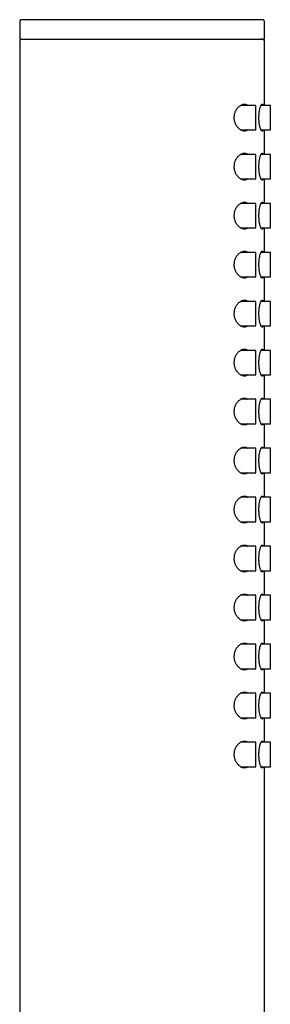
# Model space of a CAD drawing. Header units: millimetres. Extents: x 8 to 276, y 12 to 454.
# Tile 40 of 40: x 250 to 276, y 353 to 454. Entities that reach past the tile are written whole.
import ezdxf

# ---------------------------------------------------------------- set-up
doc = ezdxf.new("R2010")
doc.units = ezdxf.units.MM

msp = doc.modelspace()

# ---------------------------------------------------------------- linework, layer by layer
at = {"color": 7, "linetype": 'Continuous', "lineweight": 30}
for p, q in [((250.46, 453.8), (250.46, 452)), ((250.66, 454), (250.62, 454)), ((275.46, 452), (275.46, 453.8)), ((250.46, 452), (262.96, 452)), ((250.46, 451.8), (250.46, 270.2)), ((250.64, 452), (250.63, 452)), ((262.96, 452), (275.46, 452)), ((275.46, 451.8), (275.45, 451.8)), ((275.46, 445.25), (275.46, 451.8)), ((274.56, 445.25), (273.01, 445.25)), ((274.56, 442.75), (274.56, 445.25)), ((276.06, 445.25), (275.11, 445.25)), ((276.06, 442.75), (276.06, 445.25)), ((273.01, 442.75), (274.56, 442.75)), ((275.11, 442.75), (276.06, 442.75)), ((275.46, 440.25), (275.46, 442.75)), ((274.56, 440.25), (273.01, 440.25)), ((274.56, 437.75), (274.56, 440.25)), ((276.06, 440.25), (275.11, 440.25)), ((276.06, 437.75), (276.06, 440.25)), ((273.01, 437.75), (274.56, 437.75)), ((275.11, 437.75), (276.06, 437.75)), ((275.46, 435.25), (275.46, 437.75)), ((274.56, 435.25), (273.01, 435.25)), ((274.56, 432.75), (274.56, 435.25)), ((276.06, 435.25), (275.11, 435.25)), ((276.06, 432.75), (276.06, 435.25)), ((273.01, 432.75), (274.56, 432.75)), ((275.11, 432.75), (276.06, 432.75)), ((275.46, 430.25), (275.46, 432.75)), ((274.56, 430.25), (273.01, 430.25)), ((274.56, 427.75), (274.56, 430.25)), ((276.06, 430.25), (275.11, 430.25)), ((276.06, 427.75), (276.06, 430.25)), ((273.01, 427.75), (274.56, 427.75)), ((275.11, 427.75), (276.06, 427.75)), ((275.46, 425.25), (275.46, 427.75)), ((274.56, 425.25), (273.01, 425.25)), ((274.56, 422.75), (274.56, 425.25)), ((276.06, 425.25), (275.11, 425.25)), ((276.06, 422.75), (276.06, 425.25)), ((273.01, 422.75), (274.56, 422.75)), ((275.11, 422.75), (276.06, 422.75)), ((275.46, 420.25), (275.46, 422.75)), ((274.56, 420.25), (273.01, 420.25)), ((274.56, 417.75), (274.56, 420.25)), ((276.06, 420.25), (275.11, 420.25)), ((276.06, 417.75), (276.06, 420.25)), ((273.01, 417.75), (274.56, 417.75)), ((275.11, 417.75), (276.06, 417.75)), ((275.46, 415.25), (275.46, 417.75)), ((274.56, 415.25), (273.01, 415.25)), ((274.56, 412.75), (274.56, 415.25)), ((276.06, 415.25), (275.11, 415.25)), ((276.06, 412.75), (276.06, 415.25)), ((273.01, 412.75), (274.56, 412.75)), ((275.11, 412.75), (276.06, 412.75)), ((275.46, 410.25), (275.46, 412.75)), ((274.56, 410.25), (273.01, 410.25)), ((274.56, 407.75), (274.56, 410.25)), ((276.06, 410.25), (275.11, 410.25)), ((276.06, 407.75), (276.06, 410.25)), ((273.01, 407.75), (274.56, 407.75)), ((275.11, 407.75), (276.06, 407.75)), ((275.46, 405.25), (275.46, 407.75)), ((274.56, 405.25), (273.01, 405.25)), ((274.56, 402.75), (274.56, 405.25)), ((276.06, 405.25), (275.11, 405.25)), ((276.06, 402.75), (276.06, 405.25)), ((273.01, 402.75), (274.56, 402.75)), ((275.11, 402.75), (276.06, 402.75)), ((275.46, 400.25), (275.46, 402.75)), ((274.56, 400.25), (273.01, 400.25)), ((274.56, 397.75), (274.56, 400.25)), ((276.06, 400.25), (275.11, 400.25)), ((276.06, 397.75), (276.06, 400.25)), ((273.01, 397.75), (274.56, 397.75)), ((275.11, 397.75), (276.06, 397.75)), ((275.46, 395.25), (275.46, 397.75)), ((274.56, 395.25), (273.01, 395.25)), ((274.56, 392.75), (274.56, 395.25)), ((276.06, 395.25), (275.11, 395.25)), ((276.06, 392.75), (276.06, 395.25)), ((273.01, 392.75), (274.56, 392.75)), ((275.11, 392.75), (276.06, 392.75)), ((275.46, 390.25), (275.46, 392.75)), ((274.56, 390.25), (273.01, 390.25)), ((274.56, 387.75), (274.56, 390.25)), ((276.06, 390.25), (275.11, 390.25)), ((276.06, 387.75), (276.06, 390.25)), ((273.01, 387.75), (274.56, 387.75)), ((275.11, 387.75), (276.06, 387.75)), ((275.46, 385.25), (275.46, 387.75)), ((274.56, 385.25), (273.01, 385.25)), ((274.56, 382.75), (274.56, 385.25)), ((276.06, 385.25), (275.11, 385.25)), ((276.06, 382.75), (276.06, 385.25)), ((273.01, 382.75), (274.56, 382.75)), ((275.11, 382.75), (276.06, 382.75)), ((275.46, 380.25), (275.46, 382.75)), ((274.56, 380.25), (273.01, 380.25)), ((274.56, 377.75), (274.56, 380.25)), ((276.06, 380.25), (275.11, 380.25)), ((276.06, 377.75), (276.06, 380.25)), ((273.01, 377.75), (274.56, 377.75)), ((275.11, 377.75), (276.06, 377.75)), ((275.46, 267.2), (275.46, 377.75))]:
    msp.add_line(p, q, dxfattribs=at)
at = {"color": 7, "linetype": 'Continuous', "lineweight": 30, "flags": 128}
for points in [[(273.76, 442.75), (273.75, 442.74), (273.7, 442.71), (273.65, 442.68), (273.59, 442.65), (273.53, 442.64), (273.47, 442.63), (273.41, 442.62), (273.35, 442.63), (273.28, 442.64), (273.22, 442.65), (273.15, 442.68), (273.08, 442.71), (273.02, 442.75), (272.96, 442.79), (272.9, 442.83), (272.84, 442.88), (272.79, 442.93), (272.75, 442.98), (272.71, 443.03), (272.66, 443.08), (272.62, 443.14), (272.58, 443.21), (272.54, 443.28), (272.51, 443.36), (272.47, 443.43), (272.45, 443.5), (272.43, 443.57), (272.41, 443.64), (272.39, 443.71), (272.38, 443.79), (272.37, 443.86), (272.37, 443.93), (272.37, 444), (272.37, 444.08), (272.38, 444.15), (272.39, 444.23), (272.4, 444.3), (272.41, 444.38), (272.43, 444.45), (272.46, 444.52), (272.48, 444.58), (272.51, 444.65), (272.54, 444.71), (272.57, 444.78), (272.61, 444.84), (272.65, 444.9), (272.69, 444.96), (272.74, 445.01), (272.78, 445.06), (272.84, 445.12), (272.9, 445.17), (272.96, 445.21), (273.01, 445.25), (273.07, 445.28), (273.14, 445.32), (273.21, 445.34), (273.28, 445.36), (273.34, 445.37), (273.41, 445.37), (273.41, 445.37)], [(275.33, 442.75), (275.32, 442.71), (275.3, 442.68), (275.29, 442.66), (275.28, 442.64), (275.26, 442.63), (275.25, 442.63), (275.23, 442.62), (275.21, 442.63), (275.19, 442.64), (275.17, 442.65), (275.15, 442.68), (275.13, 442.7), (275.11, 442.74), (275.09, 442.78), (275.07, 442.83), (275.05, 442.88), (275.03, 442.94), (275.01, 443), (274.99, 443.07), (274.98, 443.14), (274.96, 443.22), (274.95, 443.3), (274.93, 443.38), (274.92, 443.46), (274.91, 443.55), (274.9, 443.64), (274.9, 443.74), (274.89, 443.82), (274.89, 443.91), (274.89, 444), (274.89, 444.09), (274.89, 444.18), (274.9, 444.27), (274.9, 444.35), (274.91, 444.44), (274.92, 444.52), (274.93, 444.61), (274.94, 444.68), (274.96, 444.76), (274.97, 444.83), (274.99, 444.9), (275, 444.97), (275.02, 445.03), (275.04, 445.09), (275.06, 445.14), (275.08, 445.19), (275.1, 445.23), (275.12, 445.27), (275.14, 445.3), (275.16, 445.33), (275.18, 445.35), (275.2, 445.36), (275.22, 445.37), (275.23, 445.37), (275.23, 445.37)], [(273.76, 437.75), (273.75, 437.74), (273.7, 437.71), (273.65, 437.68), (273.59, 437.65), (273.53, 437.64), (273.47, 437.63), (273.41, 437.62), (273.35, 437.63), (273.28, 437.64), (273.22, 437.65), (273.15, 437.68), (273.08, 437.71), (273.02, 437.75), (272.96, 437.79), (272.9, 437.83), (272.84, 437.88), (272.79, 437.93), (272.75, 437.98), (272.71, 438.03), (272.66, 438.08), (272.62, 438.14), (272.58, 438.21), (272.54, 438.28), (272.51, 438.36), (272.47, 438.43), (272.45, 438.5), (272.43, 438.57), (272.41, 438.64), (272.39, 438.71), (272.38, 438.79), (272.37, 438.86), (272.37, 438.93), (272.37, 439), (272.37, 439.08), (272.38, 439.15), (272.39, 439.23), (272.4, 439.3), (272.41, 439.38), (272.43, 439.45), (272.46, 439.52), (272.48, 439.58), (272.51, 439.65), (272.54, 439.71), (272.57, 439.78), (272.61, 439.84), (272.65, 439.9), (272.69, 439.96), (272.74, 440.01), (272.78, 440.06), (272.84, 440.12), (272.9, 440.17), (272.96, 440.21), (273.01, 440.25), (273.07, 440.28), (273.14, 440.32), (273.21, 440.34), (273.28, 440.36), (273.34, 440.37), (273.41, 440.37), (273.41, 440.37)], [(275.33, 437.75), (275.32, 437.71), (275.3, 437.68), (275.29, 437.66), (275.28, 437.64), (275.26, 437.63), (275.25, 437.63), (275.23, 437.62), (275.21, 437.63), (275.19, 437.64), (275.17, 437.65), (275.15, 437.68), (275.13, 437.7), (275.11, 437.74), (275.09, 437.78), (275.07, 437.83), (275.05, 437.88), (275.03, 437.94), (275.01, 438), (274.99, 438.07), (274.98, 438.14), (274.96, 438.22), (274.95, 438.3), (274.93, 438.38), (274.92, 438.46), (274.91, 438.55), (274.9, 438.64), (274.9, 438.74), (274.89, 438.82), (274.89, 438.91), (274.89, 439), (274.89, 439.09), (274.89, 439.18), (274.9, 439.27), (274.9, 439.35), (274.91, 439.44), (274.92, 439.52), (274.93, 439.61), (274.94, 439.68), (274.96, 439.76), (274.97, 439.83), (274.99, 439.9), (275, 439.97), (275.02, 440.03), (275.04, 440.09), (275.06, 440.14), (275.08, 440.19), (275.1, 440.23), (275.12, 440.27), (275.14, 440.3), (275.16, 440.33), (275.18, 440.35), (275.2, 440.36), (275.22, 440.37), (275.23, 440.37), (275.23, 440.37)], [(273.76, 432.75), (273.75, 432.74), (273.7, 432.71), (273.65, 432.68), (273.59, 432.65), (273.53, 432.64), (273.47, 432.63), (273.41, 432.62), (273.35, 432.63), (273.28, 432.64), (273.22, 432.65), (273.15, 432.68), (273.08, 432.71), (273.02, 432.75), (272.96, 432.79), (272.9, 432.83), (272.84, 432.88), (272.79, 432.93), (272.75, 432.98), (272.71, 433.03), (272.66, 433.08), (272.62, 433.14), (272.58, 433.21), (272.54, 433.28), (272.51, 433.36), (272.47, 433.43), (272.45, 433.5), (272.43, 433.57), (272.41, 433.64), (272.39, 433.71), (272.38, 433.79), (272.37, 433.86), (272.37, 433.93), (272.37, 434), (272.37, 434.08), (272.38, 434.15), (272.39, 434.23), (272.4, 434.3), (272.41, 434.38), (272.43, 434.45), (272.46, 434.52), (272.48, 434.58), (272.51, 434.65), (272.54, 434.71), (272.57, 434.78), (272.61, 434.84), (272.65, 434.9), (272.69, 434.96), (272.74, 435.01), (272.78, 435.06), (272.84, 435.12), (272.9, 435.17), (272.96, 435.21), (273.01, 435.25), (273.07, 435.28), (273.14, 435.32), (273.21, 435.34), (273.28, 435.36), (273.34, 435.37), (273.41, 435.37), (273.41, 435.37)], [(275.33, 432.75), (275.32, 432.71), (275.3, 432.68), (275.29, 432.66), (275.28, 432.64), (275.26, 432.63), (275.25, 432.63), (275.23, 432.62), (275.21, 432.63), (275.19, 432.64), (275.17, 432.65), (275.15, 432.68), (275.13, 432.7), (275.11, 432.74), (275.09, 432.78), (275.07, 432.83), (275.05, 432.88), (275.03, 432.94), (275.01, 433), (274.99, 433.07), (274.98, 433.14), (274.96, 433.22), (274.95, 433.3), (274.93, 433.38), (274.92, 433.46), (274.91, 433.55), (274.9, 433.64), (274.9, 433.74), (274.89, 433.82), (274.89, 433.91), (274.89, 434), (274.89, 434.09), (274.89, 434.18), (274.9, 434.27), (274.9, 434.35), (274.91, 434.44), (274.92, 434.52), (274.93, 434.61), (274.94, 434.68), (274.96, 434.76), (274.97, 434.83), (274.99, 434.9), (275, 434.97), (275.02, 435.03), (275.04, 435.09), (275.06, 435.14), (275.08, 435.19), (275.1, 435.23), (275.12, 435.27), (275.14, 435.3), (275.16, 435.33), (275.18, 435.35), (275.2, 435.36), (275.22, 435.37), (275.23, 435.37), (275.23, 435.37)], [(273.76, 427.75), (273.75, 427.74), (273.7, 427.71), (273.65, 427.68), (273.59, 427.65), (273.53, 427.64), (273.47, 427.63), (273.41, 427.62), (273.35, 427.63), (273.28, 427.64), (273.22, 427.65), (273.15, 427.68), (273.08, 427.71), (273.02, 427.75), (272.96, 427.79), (272.9, 427.83), (272.84, 427.88), (272.79, 427.93), (272.75, 427.98), (272.71, 428.03), (272.66, 428.08), (272.62, 428.14), (272.58, 428.21), (272.54, 428.28), (272.51, 428.36), (272.47, 428.43), (272.45, 428.5), (272.43, 428.57), (272.41, 428.64), (272.39, 428.71), (272.38, 428.79), (272.37, 428.86), (272.37, 428.93), (272.37, 429), (272.37, 429.08), (272.38, 429.15), (272.39, 429.23), (272.4, 429.3), (272.41, 429.38), (272.43, 429.45), (272.46, 429.52), (272.48, 429.58), (272.51, 429.65), (272.54, 429.71), (272.57, 429.78), (272.61, 429.84), (272.65, 429.9), (272.69, 429.96), (272.74, 430.01), (272.78, 430.06), (272.84, 430.12), (272.9, 430.17), (272.96, 430.21), (273.01, 430.25), (273.07, 430.28), (273.14, 430.32), (273.21, 430.34), (273.28, 430.36), (273.34, 430.37), (273.41, 430.37), (273.41, 430.37)], [(275.33, 427.75), (275.32, 427.71), (275.3, 427.68), (275.29, 427.66), (275.28, 427.64), (275.26, 427.63), (275.25, 427.63), (275.23, 427.62), (275.21, 427.63), (275.19, 427.64), (275.17, 427.65), (275.15, 427.68), (275.13, 427.7), (275.11, 427.74), (275.09, 427.78), (275.07, 427.83), (275.05, 427.88), (275.03, 427.94), (275.01, 428), (274.99, 428.07), (274.98, 428.14), (274.96, 428.22), (274.95, 428.3), (274.93, 428.38), (274.92, 428.46), (274.91, 428.55), (274.9, 428.64), (274.9, 428.74), (274.89, 428.82), (274.89, 428.91), (274.89, 429), (274.89, 429.09), (274.89, 429.18), (274.9, 429.27), (274.9, 429.35), (274.91, 429.44), (274.92, 429.52), (274.93, 429.61), (274.94, 429.68), (274.96, 429.76), (274.97, 429.83), (274.99, 429.9), (275, 429.97), (275.02, 430.03), (275.04, 430.09), (275.06, 430.14), (275.08, 430.19), (275.1, 430.23), (275.12, 430.27), (275.14, 430.3), (275.16, 430.33), (275.18, 430.35), (275.2, 430.36), (275.22, 430.37), (275.23, 430.37), (275.23, 430.37)], [(273.76, 422.75), (273.75, 422.74), (273.7, 422.71), (273.65, 422.68), (273.59, 422.65), (273.53, 422.64), (273.47, 422.63), (273.41, 422.62), (273.35, 422.63), (273.28, 422.64), (273.22, 422.65), (273.15, 422.68), (273.08, 422.71), (273.02, 422.75), (272.96, 422.79), (272.9, 422.83), (272.84, 422.88), (272.79, 422.93), (272.75, 422.98), (272.71, 423.03), (272.66, 423.08), (272.62, 423.14), (272.58, 423.21), (272.54, 423.28), (272.51, 423.36), (272.47, 423.43), (272.45, 423.5), (272.43, 423.57), (272.41, 423.64), (272.39, 423.71), (272.38, 423.79), (272.37, 423.86), (272.37, 423.93), (272.37, 424), (272.37, 424.08), (272.38, 424.15), (272.39, 424.23), (272.4, 424.3), (272.41, 424.38), (272.43, 424.45), (272.46, 424.52), (272.48, 424.58), (272.51, 424.65), (272.54, 424.71), (272.57, 424.78), (272.61, 424.84), (272.65, 424.9), (272.69, 424.96), (272.74, 425.01), (272.78, 425.06), (272.84, 425.12), (272.9, 425.17), (272.96, 425.21), (273.01, 425.25), (273.07, 425.28), (273.14, 425.32), (273.21, 425.34), (273.28, 425.36), (273.34, 425.37), (273.41, 425.37), (273.41, 425.37)], [(275.33, 422.75), (275.32, 422.71), (275.3, 422.68), (275.29, 422.66), (275.28, 422.64), (275.26, 422.63), (275.25, 422.63), (275.23, 422.62), (275.21, 422.63), (275.19, 422.64), (275.17, 422.65), (275.15, 422.68), (275.13, 422.7), (275.11, 422.74), (275.09, 422.78), (275.07, 422.83), (275.05, 422.88), (275.03, 422.94), (275.01, 423), (274.99, 423.07), (274.98, 423.14), (274.96, 423.22), (274.95, 423.3), (274.93, 423.38), (274.92, 423.46), (274.91, 423.55), (274.9, 423.64), (274.9, 423.74), (274.89, 423.82), (274.89, 423.91), (274.89, 424), (274.89, 424.09), (274.89, 424.18), (274.9, 424.27), (274.9, 424.35), (274.91, 424.44), (274.92, 424.52), (274.93, 424.61), (274.94, 424.68), (274.96, 424.76), (274.97, 424.83), (274.99, 424.9), (275, 424.97), (275.02, 425.03), (275.04, 425.09), (275.06, 425.14), (275.08, 425.19), (275.1, 425.23), (275.12, 425.27), (275.14, 425.3), (275.16, 425.33), (275.18, 425.35), (275.2, 425.36), (275.22, 425.37), (275.23, 425.37), (275.23, 425.37)], [(273.76, 417.75), (273.75, 417.74), (273.7, 417.71), (273.65, 417.68), (273.59, 417.65), (273.53, 417.64), (273.47, 417.63), (273.41, 417.62), (273.35, 417.63), (273.28, 417.64), (273.22, 417.65), (273.15, 417.68), (273.08, 417.71), (273.02, 417.75), (272.96, 417.79), (272.9, 417.83), (272.84, 417.88), (272.79, 417.93), (272.75, 417.98), (272.71, 418.03), (272.66, 418.08), (272.62, 418.14), (272.58, 418.21), (272.54, 418.28), (272.51, 418.36), (272.47, 418.43), (272.45, 418.5), (272.43, 418.57), (272.41, 418.64), (272.39, 418.71), (272.38, 418.79), (272.37, 418.86), (272.37, 418.93), (272.37, 419), (272.37, 419.08), (272.38, 419.15), (272.39, 419.23), (272.4, 419.3), (272.41, 419.38), (272.43, 419.45), (272.46, 419.52), (272.48, 419.58), (272.51, 419.65), (272.54, 419.71), (272.57, 419.78), (272.61, 419.84), (272.65, 419.9), (272.69, 419.96), (272.74, 420.01), (272.78, 420.06), (272.84, 420.12), (272.9, 420.17), (272.96, 420.21), (273.01, 420.25), (273.07, 420.28), (273.14, 420.32), (273.21, 420.34), (273.28, 420.36), (273.34, 420.37), (273.41, 420.37), (273.41, 420.37)], [(275.33, 417.75), (275.32, 417.71), (275.3, 417.68), (275.29, 417.66), (275.28, 417.64), (275.26, 417.63), (275.25, 417.63), (275.23, 417.62), (275.21, 417.63), (275.19, 417.64), (275.17, 417.65), (275.15, 417.68), (275.13, 417.7), (275.11, 417.74), (275.09, 417.78), (275.07, 417.83), (275.05, 417.88), (275.03, 417.94), (275.01, 418), (274.99, 418.07), (274.98, 418.14), (274.96, 418.22), (274.95, 418.3), (274.93, 418.38), (274.92, 418.46), (274.91, 418.55), (274.9, 418.64), (274.9, 418.74), (274.89, 418.82), (274.89, 418.91), (274.89, 419), (274.89, 419.09), (274.89, 419.18), (274.9, 419.27), (274.9, 419.35), (274.91, 419.44), (274.92, 419.52), (274.93, 419.61), (274.94, 419.68), (274.96, 419.76), (274.97, 419.83), (274.99, 419.9), (275, 419.97), (275.02, 420.03), (275.04, 420.09), (275.06, 420.14), (275.08, 420.19), (275.1, 420.23), (275.12, 420.27), (275.14, 420.3), (275.16, 420.33), (275.18, 420.35), (275.2, 420.36), (275.22, 420.37), (275.23, 420.37), (275.23, 420.37)], [(273.76, 412.75), (273.75, 412.74), (273.7, 412.71), (273.65, 412.68), (273.59, 412.65), (273.53, 412.64), (273.47, 412.63), (273.41, 412.62), (273.35, 412.63), (273.28, 412.64), (273.22, 412.65), (273.15, 412.68), (273.08, 412.71), (273.02, 412.75), (272.96, 412.79), (272.9, 412.83), (272.84, 412.88), (272.79, 412.93), (272.75, 412.98), (272.71, 413.03), (272.66, 413.08), (272.62, 413.14), (272.58, 413.21), (272.54, 413.28), (272.51, 413.36), (272.47, 413.43), (272.45, 413.5), (272.43, 413.57), (272.41, 413.64), (272.39, 413.71), (272.38, 413.79), (272.37, 413.86), (272.37, 413.93), (272.37, 414), (272.37, 414.08), (272.38, 414.15), (272.39, 414.23), (272.4, 414.3), (272.41, 414.38), (272.43, 414.45), (272.46, 414.52), (272.48, 414.58), (272.51, 414.65), (272.54, 414.71), (272.57, 414.78), (272.61, 414.84), (272.65, 414.9), (272.69, 414.96), (272.74, 415.01), (272.78, 415.06), (272.84, 415.12), (272.9, 415.17), (272.96, 415.21), (273.01, 415.25), (273.07, 415.28), (273.14, 415.32), (273.21, 415.34), (273.28, 415.36), (273.34, 415.37), (273.41, 415.37), (273.41, 415.37)], [(275.33, 412.75), (275.32, 412.71), (275.3, 412.68), (275.29, 412.66), (275.28, 412.64), (275.26, 412.63), (275.25, 412.63), (275.23, 412.62), (275.21, 412.63), (275.19, 412.64), (275.17, 412.65), (275.15, 412.68), (275.13, 412.7), (275.11, 412.74), (275.09, 412.78), (275.07, 412.83), (275.05, 412.88), (275.03, 412.94), (275.01, 413), (274.99, 413.07), (274.98, 413.14), (274.96, 413.22), (274.95, 413.3), (274.93, 413.38), (274.92, 413.46), (274.91, 413.55), (274.9, 413.64), (274.9, 413.74), (274.89, 413.82), (274.89, 413.91), (274.89, 414), (274.89, 414.09), (274.89, 414.18), (274.9, 414.27), (274.9, 414.35), (274.91, 414.44), (274.92, 414.52), (274.93, 414.61), (274.94, 414.68), (274.96, 414.76), (274.97, 414.83), (274.99, 414.9), (275, 414.97), (275.02, 415.03), (275.04, 415.09), (275.06, 415.14), (275.08, 415.19), (275.1, 415.23), (275.12, 415.27), (275.14, 415.3), (275.16, 415.33), (275.18, 415.35), (275.2, 415.36), (275.22, 415.37), (275.23, 415.37), (275.23, 415.37)], [(273.76, 407.75), (273.75, 407.74), (273.7, 407.71), (273.65, 407.68), (273.59, 407.65), (273.53, 407.64), (273.47, 407.63), (273.41, 407.62), (273.35, 407.63), (273.28, 407.64), (273.22, 407.65), (273.15, 407.68), (273.08, 407.71), (273.02, 407.75), (272.96, 407.79), (272.9, 407.83), (272.84, 407.88), (272.79, 407.93), (272.75, 407.98), (272.71, 408.03), (272.66, 408.08), (272.62, 408.14), (272.58, 408.21), (272.54, 408.28), (272.51, 408.36), (272.47, 408.43), (272.45, 408.5), (272.43, 408.57), (272.41, 408.64), (272.39, 408.71), (272.38, 408.79), (272.37, 408.86), (272.37, 408.93), (272.37, 409), (272.37, 409.08), (272.38, 409.15), (272.39, 409.23), (272.4, 409.3), (272.41, 409.38), (272.43, 409.45), (272.46, 409.52), (272.48, 409.58), (272.51, 409.65), (272.54, 409.71), (272.57, 409.78), (272.61, 409.84), (272.65, 409.9), (272.69, 409.96), (272.74, 410.01), (272.78, 410.06), (272.84, 410.12), (272.9, 410.17), (272.96, 410.21), (273.01, 410.25), (273.07, 410.28), (273.14, 410.32), (273.21, 410.34), (273.28, 410.36), (273.34, 410.37), (273.41, 410.37), (273.41, 410.37)], [(275.33, 407.75), (275.32, 407.71), (275.3, 407.68), (275.29, 407.66), (275.28, 407.64), (275.26, 407.63), (275.25, 407.63), (275.23, 407.62), (275.21, 407.63), (275.19, 407.64), (275.17, 407.65), (275.15, 407.68), (275.13, 407.7), (275.11, 407.74), (275.09, 407.78), (275.07, 407.83), (275.05, 407.88), (275.03, 407.94), (275.01, 408), (274.99, 408.07), (274.98, 408.14), (274.96, 408.22), (274.95, 408.3), (274.93, 408.38), (274.92, 408.46), (274.91, 408.55), (274.9, 408.64), (274.9, 408.74), (274.89, 408.82), (274.89, 408.91), (274.89, 409), (274.89, 409.09), (274.89, 409.18), (274.9, 409.27), (274.9, 409.35), (274.91, 409.44), (274.92, 409.52), (274.93, 409.61), (274.94, 409.68), (274.96, 409.76), (274.97, 409.83), (274.99, 409.9), (275, 409.97), (275.02, 410.03), (275.04, 410.09), (275.06, 410.14), (275.08, 410.19), (275.1, 410.23), (275.12, 410.27), (275.14, 410.3), (275.16, 410.33), (275.18, 410.35), (275.2, 410.36), (275.22, 410.37), (275.23, 410.37), (275.23, 410.37)], [(273.76, 402.75), (273.75, 402.74), (273.7, 402.71), (273.65, 402.68), (273.59, 402.65), (273.53, 402.64), (273.47, 402.63), (273.41, 402.62), (273.35, 402.63), (273.28, 402.64), (273.22, 402.65), (273.15, 402.68), (273.08, 402.71), (273.02, 402.75), (272.96, 402.79), (272.9, 402.83), (272.84, 402.88), (272.79, 402.93), (272.75, 402.98), (272.71, 403.03), (272.66, 403.08), (272.62, 403.14), (272.58, 403.21), (272.54, 403.28), (272.51, 403.36), (272.47, 403.43), (272.45, 403.5), (272.43, 403.57), (272.41, 403.64), (272.39, 403.71), (272.38, 403.79), (272.37, 403.86), (272.37, 403.93), (272.37, 404), (272.37, 404.08), (272.38, 404.15), (272.39, 404.23), (272.4, 404.3), (272.41, 404.38), (272.43, 404.45), (272.46, 404.52), (272.48, 404.58), (272.51, 404.65), (272.54, 404.71), (272.57, 404.78), (272.61, 404.84), (272.65, 404.9), (272.69, 404.96), (272.74, 405.01), (272.78, 405.06), (272.84, 405.12), (272.9, 405.17), (272.96, 405.21), (273.01, 405.25), (273.07, 405.28), (273.14, 405.32), (273.21, 405.34), (273.28, 405.36), (273.34, 405.37), (273.41, 405.37), (273.41, 405.37)], [(275.33, 402.75), (275.32, 402.71), (275.3, 402.68), (275.29, 402.66), (275.28, 402.64), (275.26, 402.63), (275.25, 402.63), (275.23, 402.62), (275.21, 402.63), (275.19, 402.64), (275.17, 402.65), (275.15, 402.68), (275.13, 402.7), (275.11, 402.74), (275.09, 402.78), (275.07, 402.83), (275.05, 402.88), (275.03, 402.94), (275.01, 403), (274.99, 403.07), (274.98, 403.14), (274.96, 403.22), (274.95, 403.3), (274.93, 403.38), (274.92, 403.46), (274.91, 403.55), (274.9, 403.64), (274.9, 403.74), (274.89, 403.82), (274.89, 403.91), (274.89, 404), (274.89, 404.09), (274.89, 404.18), (274.9, 404.27), (274.9, 404.35), (274.91, 404.44), (274.92, 404.52), (274.93, 404.61), (274.94, 404.68), (274.96, 404.76), (274.97, 404.83), (274.99, 404.9), (275, 404.97), (275.02, 405.03), (275.04, 405.09), (275.06, 405.14), (275.08, 405.19), (275.1, 405.23), (275.12, 405.27), (275.14, 405.3), (275.16, 405.33), (275.18, 405.35), (275.2, 405.36), (275.22, 405.37), (275.23, 405.37), (275.23, 405.37)], [(273.76, 397.75), (273.75, 397.74), (273.7, 397.71), (273.65, 397.68), (273.59, 397.65), (273.53, 397.64), (273.47, 397.63), (273.41, 397.62), (273.35, 397.63), (273.28, 397.64), (273.22, 397.65), (273.15, 397.68), (273.08, 397.71), (273.02, 397.75), (272.96, 397.79), (272.9, 397.83), (272.84, 397.88), (272.79, 397.93), (272.75, 397.98), (272.71, 398.03), (272.66, 398.08), (272.62, 398.14), (272.58, 398.21), (272.54, 398.28), (272.51, 398.36), (272.47, 398.43), (272.45, 398.5), (272.43, 398.57), (272.41, 398.64), (272.39, 398.71), (272.38, 398.79), (272.37, 398.86), (272.37, 398.93), (272.37, 399), (272.37, 399.08), (272.38, 399.15), (272.39, 399.23), (272.4, 399.3), (272.41, 399.38), (272.43, 399.45), (272.46, 399.52), (272.48, 399.58), (272.51, 399.65), (272.54, 399.71), (272.57, 399.78), (272.61, 399.84), (272.65, 399.9), (272.69, 399.96), (272.74, 400.01), (272.78, 400.06), (272.84, 400.12), (272.9, 400.17), (272.96, 400.21), (273.01, 400.25), (273.07, 400.28), (273.14, 400.32), (273.21, 400.34), (273.28, 400.36), (273.34, 400.37), (273.41, 400.37), (273.41, 400.37)], [(275.33, 397.75), (275.32, 397.71), (275.3, 397.68), (275.29, 397.66), (275.28, 397.64), (275.26, 397.63), (275.25, 397.63), (275.23, 397.62), (275.21, 397.63), (275.19, 397.64), (275.17, 397.65), (275.15, 397.68), (275.13, 397.7), (275.11, 397.74), (275.09, 397.78), (275.07, 397.83), (275.05, 397.88), (275.03, 397.94), (275.01, 398), (274.99, 398.07), (274.98, 398.14), (274.96, 398.22), (274.95, 398.3), (274.93, 398.38), (274.92, 398.46), (274.91, 398.55), (274.9, 398.64), (274.9, 398.74), (274.89, 398.82), (274.89, 398.91), (274.89, 399), (274.89, 399.09), (274.89, 399.18), (274.9, 399.27), (274.9, 399.35), (274.91, 399.44), (274.92, 399.52), (274.93, 399.61), (274.94, 399.68), (274.96, 399.76), (274.97, 399.83), (274.99, 399.9), (275, 399.97), (275.02, 400.03), (275.04, 400.09), (275.06, 400.14), (275.08, 400.19), (275.1, 400.23), (275.12, 400.27), (275.14, 400.3), (275.16, 400.33), (275.18, 400.35), (275.2, 400.36), (275.22, 400.37), (275.23, 400.37), (275.23, 400.37)], [(273.76, 392.75), (273.75, 392.74), (273.7, 392.71), (273.65, 392.68), (273.59, 392.65), (273.53, 392.64), (273.47, 392.63), (273.41, 392.62), (273.35, 392.63), (273.28, 392.64), (273.22, 392.65), (273.15, 392.68), (273.08, 392.71), (273.02, 392.75), (272.96, 392.79), (272.9, 392.83), (272.84, 392.88), (272.79, 392.93), (272.75, 392.98), (272.71, 393.03), (272.66, 393.08), (272.62, 393.14), (272.58, 393.21), (272.54, 393.28), (272.51, 393.36), (272.47, 393.43), (272.45, 393.5), (272.43, 393.57), (272.41, 393.64), (272.39, 393.71), (272.38, 393.79), (272.37, 393.86), (272.37, 393.93), (272.37, 394), (272.37, 394.08), (272.38, 394.15), (272.39, 394.23), (272.4, 394.3), (272.41, 394.38), (272.43, 394.45), (272.46, 394.52), (272.48, 394.58), (272.51, 394.65), (272.54, 394.71), (272.57, 394.78), (272.61, 394.84), (272.65, 394.9), (272.69, 394.96), (272.74, 395.01), (272.78, 395.06), (272.84, 395.12), (272.9, 395.17), (272.96, 395.21), (273.01, 395.25), (273.07, 395.28), (273.14, 395.32), (273.21, 395.34), (273.28, 395.36), (273.34, 395.37), (273.41, 395.37), (273.41, 395.37)], [(275.33, 392.75), (275.32, 392.71), (275.3, 392.68), (275.29, 392.66), (275.28, 392.64), (275.26, 392.63), (275.25, 392.63), (275.23, 392.62), (275.21, 392.63), (275.19, 392.64), (275.17, 392.65), (275.15, 392.68), (275.13, 392.7), (275.11, 392.74), (275.09, 392.78), (275.07, 392.83), (275.05, 392.88), (275.03, 392.94), (275.01, 393), (274.99, 393.07), (274.98, 393.14), (274.96, 393.22), (274.95, 393.3), (274.93, 393.38), (274.92, 393.46), (274.91, 393.55), (274.9, 393.64), (274.9, 393.74), (274.89, 393.82), (274.89, 393.91), (274.89, 394), (274.89, 394.09), (274.89, 394.18), (274.9, 394.27), (274.9, 394.35), (274.91, 394.44), (274.92, 394.52), (274.93, 394.61), (274.94, 394.68), (274.96, 394.76), (274.97, 394.83), (274.99, 394.9), (275, 394.97), (275.02, 395.03), (275.04, 395.09), (275.06, 395.14), (275.08, 395.19), (275.1, 395.23), (275.12, 395.27), (275.14, 395.3), (275.16, 395.33), (275.18, 395.35), (275.2, 395.36), (275.22, 395.37), (275.23, 395.37), (275.23, 395.37)], [(273.76, 387.75), (273.75, 387.74), (273.7, 387.71), (273.65, 387.68), (273.59, 387.65), (273.53, 387.64), (273.47, 387.63), (273.41, 387.62), (273.35, 387.63), (273.28, 387.64), (273.22, 387.65), (273.15, 387.68), (273.08, 387.71), (273.02, 387.75), (272.96, 387.79), (272.9, 387.83), (272.84, 387.88), (272.79, 387.93), (272.75, 387.98), (272.71, 388.03), (272.66, 388.08), (272.62, 388.14), (272.58, 388.21), (272.54, 388.28), (272.51, 388.36), (272.47, 388.43), (272.45, 388.5), (272.43, 388.57), (272.41, 388.64), (272.39, 388.71), (272.38, 388.79), (272.37, 388.86), (272.37, 388.93), (272.37, 389), (272.37, 389.08), (272.38, 389.15), (272.39, 389.23), (272.4, 389.3), (272.41, 389.38), (272.43, 389.45), (272.46, 389.52), (272.48, 389.58), (272.51, 389.65), (272.54, 389.71), (272.57, 389.78), (272.61, 389.84), (272.65, 389.9), (272.69, 389.96), (272.74, 390.01), (272.78, 390.06), (272.84, 390.12), (272.9, 390.17), (272.96, 390.21), (273.01, 390.25), (273.07, 390.28), (273.14, 390.32), (273.21, 390.34), (273.28, 390.36), (273.34, 390.37), (273.41, 390.37), (273.41, 390.37)], [(275.33, 387.75), (275.32, 387.71), (275.3, 387.68), (275.29, 387.66), (275.28, 387.64), (275.26, 387.63), (275.25, 387.63), (275.23, 387.62), (275.21, 387.63), (275.19, 387.64), (275.17, 387.65), (275.15, 387.68), (275.13, 387.7), (275.11, 387.74), (275.09, 387.78), (275.07, 387.83), (275.05, 387.88), (275.03, 387.94), (275.01, 388), (274.99, 388.07), (274.98, 388.14), (274.96, 388.22), (274.95, 388.3), (274.93, 388.38), (274.92, 388.46), (274.91, 388.55), (274.9, 388.64), (274.9, 388.74), (274.89, 388.82), (274.89, 388.91), (274.89, 389), (274.89, 389.09), (274.89, 389.18), (274.9, 389.27), (274.9, 389.35), (274.91, 389.44), (274.92, 389.52), (274.93, 389.61), (274.94, 389.68), (274.96, 389.76), (274.97, 389.83), (274.99, 389.9), (275, 389.97), (275.02, 390.03), (275.04, 390.09), (275.06, 390.14), (275.08, 390.19), (275.1, 390.23), (275.12, 390.27), (275.14, 390.3), (275.16, 390.33), (275.18, 390.35), (275.2, 390.36), (275.22, 390.37), (275.23, 390.37), (275.23, 390.37)], [(273.76, 382.75), (273.75, 382.74), (273.7, 382.71), (273.65, 382.68), (273.59, 382.65), (273.53, 382.64), (273.47, 382.63), (273.41, 382.62), (273.35, 382.63), (273.28, 382.64), (273.22, 382.65), (273.15, 382.68), (273.08, 382.71), (273.02, 382.75), (272.96, 382.79), (272.9, 382.83), (272.84, 382.88), (272.79, 382.93), (272.75, 382.98), (272.71, 383.03), (272.66, 383.08), (272.62, 383.14), (272.58, 383.21), (272.54, 383.28), (272.51, 383.36), (272.47, 383.43), (272.45, 383.5), (272.43, 383.57), (272.41, 383.64), (272.39, 383.71), (272.38, 383.79), (272.37, 383.86), (272.37, 383.93), (272.37, 384), (272.37, 384.08), (272.38, 384.15), (272.39, 384.23), (272.4, 384.3), (272.41, 384.38), (272.43, 384.45), (272.46, 384.52), (272.48, 384.58), (272.51, 384.65), (272.54, 384.71), (272.57, 384.78), (272.61, 384.84), (272.65, 384.9), (272.69, 384.96), (272.74, 385.01), (272.78, 385.06), (272.84, 385.12), (272.9, 385.17), (272.96, 385.21), (273.01, 385.25), (273.07, 385.28), (273.14, 385.32), (273.21, 385.34), (273.28, 385.36), (273.34, 385.37), (273.41, 385.37), (273.41, 385.37)], [(275.33, 382.75), (275.32, 382.71), (275.3, 382.68), (275.29, 382.66), (275.28, 382.64), (275.26, 382.63), (275.25, 382.63), (275.23, 382.62), (275.21, 382.63), (275.19, 382.64), (275.17, 382.65), (275.15, 382.68), (275.13, 382.7), (275.11, 382.74), (275.09, 382.78), (275.07, 382.83), (275.05, 382.88), (275.03, 382.94), (275.01, 383), (274.99, 383.07), (274.98, 383.14), (274.96, 383.22), (274.95, 383.3), (274.93, 383.38), (274.92, 383.46), (274.91, 383.55), (274.9, 383.64), (274.9, 383.74), (274.89, 383.82), (274.89, 383.91), (274.89, 384), (274.89, 384.09), (274.89, 384.18), (274.9, 384.27), (274.9, 384.35), (274.91, 384.44), (274.92, 384.52), (274.93, 384.61), (274.94, 384.68), (274.96, 384.76), (274.97, 384.83), (274.99, 384.9), (275, 384.97), (275.02, 385.03), (275.04, 385.09), (275.06, 385.14), (275.08, 385.19), (275.1, 385.23), (275.12, 385.27), (275.14, 385.3), (275.16, 385.33), (275.18, 385.35), (275.2, 385.36), (275.22, 385.37), (275.23, 385.37), (275.23, 385.37)], [(273.76, 377.75), (273.75, 377.74), (273.7, 377.71), (273.65, 377.68), (273.59, 377.65), (273.53, 377.64), (273.47, 377.63), (273.41, 377.62), (273.35, 377.63), (273.28, 377.64), (273.22, 377.65), (273.15, 377.68), (273.08, 377.71), (273.02, 377.75), (272.96, 377.79), (272.9, 377.83), (272.84, 377.88), (272.79, 377.93), (272.75, 377.98), (272.71, 378.03), (272.66, 378.08), (272.62, 378.14), (272.58, 378.21), (272.54, 378.28), (272.51, 378.36), (272.47, 378.43), (272.45, 378.5), (272.43, 378.57), (272.41, 378.64), (272.39, 378.71), (272.38, 378.79), (272.37, 378.86), (272.37, 378.93), (272.37, 379), (272.37, 379.08), (272.38, 379.15), (272.39, 379.23), (272.4, 379.3), (272.41, 379.38), (272.43, 379.45), (272.46, 379.52), (272.48, 379.58), (272.51, 379.65), (272.54, 379.71), (272.57, 379.78), (272.61, 379.84), (272.65, 379.9), (272.69, 379.96), (272.74, 380.01), (272.78, 380.06), (272.84, 380.12), (272.9, 380.17), (272.96, 380.21), (273.01, 380.25), (273.07, 380.28), (273.14, 380.32), (273.21, 380.34), (273.28, 380.36), (273.34, 380.37), (273.41, 380.37), (273.41, 380.37)], [(275.33, 377.75), (275.32, 377.71), (275.3, 377.68), (275.29, 377.66), (275.28, 377.64), (275.26, 377.63), (275.25, 377.63), (275.23, 377.62), (275.21, 377.63), (275.19, 377.64), (275.17, 377.65), (275.15, 377.68), (275.13, 377.7), (275.11, 377.74), (275.09, 377.78), (275.07, 377.83), (275.05, 377.88), (275.03, 377.94), (275.01, 378), (274.99, 378.07), (274.98, 378.14), (274.96, 378.22), (274.95, 378.3), (274.93, 378.38), (274.92, 378.46), (274.91, 378.55), (274.9, 378.64), (274.9, 378.74), (274.89, 378.82), (274.89, 378.91), (274.89, 379), (274.89, 379.09), (274.89, 379.18), (274.9, 379.27), (274.9, 379.35), (274.91, 379.44), (274.92, 379.52), (274.93, 379.61), (274.94, 379.68), (274.96, 379.76), (274.97, 379.83), (274.99, 379.9), (275, 379.97), (275.02, 380.03), (275.04, 380.09), (275.06, 380.14), (275.08, 380.19), (275.1, 380.23), (275.12, 380.27), (275.14, 380.3), (275.16, 380.33), (275.18, 380.35), (275.2, 380.36), (275.22, 380.37), (275.23, 380.37), (275.23, 380.37)]]:
    msp.add_lwpolyline(points, dxfattribs=at)
at = {"color": 7, "linetype": 'Continuous', "lineweight": 30}
for points, knots in [([(250.64, 454), (250.63, 454), (250.63, 454), (250.62, 454), (250.62, 454), (250.61, 453.99), (250.61, 453.99), (250.6, 453.99), (250.6, 453.99), (250.59, 453.99), (250.58, 453.98), (250.58, 453.98), (250.58, 453.98), (250.57, 453.98), (250.57, 453.98), (250.56, 453.97), (250.55, 453.97), (250.54, 453.96), (250.53, 453.95), (250.51, 453.94), (250.5, 453.92), (250.48, 453.9), (250.47, 453.87), (250.46, 453.85), (250.46, 453.82), (250.46, 453.81), (250.46, 453.8)], [0, 0, 0, 0, 0.101348, 0.192804, 0.274387, 0.346128, 0.408075, 0.460311, 0.502976, 0.536346, 0.56102, 0.570548, 0.578655, 0.58596, 0.595192, 0.60915, 0.627843, 0.651261, 0.680185, 0.716008, 0.758772, 0.808516, 0.865295, 0.907098, 0.952022, 1, 1, 1, 1]), ([(250.6, 453.99), (250.6, 453.99), (250.58, 453.99), (250.55, 453.97), (250.53, 453.95), (250.5, 453.93), (250.48, 453.9), (250.47, 453.87), (250.46, 453.83), (250.46, 453.81), (250.46, 453.8)], [0, 0, 0, 0, 0.055513, 0.191895, 0.327996, 0.463985, 0.597675, 0.731642, 0.865848, 1, 1, 1, 1]), ([(275.25, 454), (275.25, 454), (275.25, 454), (275.23, 454), (275.21, 454), (275.18, 454), (275.15, 454), (275.1, 454), (275.05, 454), (275, 454), (274.93, 454), (274.86, 454), (274.78, 454), (274.69, 454), (274.6, 454), (274.5, 454), (274.39, 454), (274.27, 454), (274.15, 454), (274.02, 454), (273.89, 454), (273.75, 454), (273.6, 454), (273.45, 454), (273.29, 454), (273.13, 454), (272.95, 454), (272.78, 454), (272.59, 454), (272.4, 454), (272.2, 454), (272, 454), (271.79, 454), (271.58, 454), (271.36, 454), (271.14, 454), (270.91, 454), (270.68, 454), (270.44, 454), (270.2, 454), (269.96, 454), (269.72, 454), (269.47, 454), (269.21, 454), (268.95, 454), (268.68, 454), (268.41, 454), (268.14, 454), (267.86, 454), (267.58, 454), (267.3, 454), (267.02, 454), (266.73, 454), (266.44, 454), (266.15, 454), (265.87, 454), (265.58, 454), (265.29, 454), (264.99, 454), (264.69, 454), (264.4, 454), (264.09, 454), (263.79, 454), (263.49, 454), (263.19, 454), (262.89, 454), (262.58, 454), (262.28, 454), (261.98, 454), (261.68, 454), (261.38, 454), (261.09, 454), (260.8, 454), (260.5, 454), (260.21, 454), (259.92, 454), (259.63, 454), (259.34, 454), (259.05, 454), (258.76, 454), (258.48, 454), (258.2, 454), (257.92, 454), (257.65, 454), (257.38, 454), (257.11, 454), (256.85, 454), (256.59, 454), (256.34, 454), (256.09, 454), (255.85, 454), (255.6, 454), (255.36, 454), (255.13, 454), (254.9, 454), (254.67, 454), (254.45, 454), (254.23, 454), (254.02, 454), (253.82, 454), (253.62, 454), (253.42, 454), (253.24, 454), (253.06, 454), (252.88, 454), (252.72, 454), (252.55, 454), (252.4, 454), (252.24, 454), (252.1, 454), (251.96, 454), (251.83, 454), (251.7, 454), (251.58, 454), (251.47, 454), (251.37, 454), (251.27, 454), (251.18, 454), (251.1, 454), (251.02, 454), (250.95, 454), (250.89, 454), (250.84, 454), (250.79, 454), (250.75, 454), (250.71, 454), (250.69, 454), (250.67, 454), (250.66, 454), (250.66, 454), (250.66, 454)], [0, 0, 0, 0, 0.007858, 0.015701, 0.023534, 0.031363, 0.039191, 0.046883, 0.054585, 0.062299, 0.070018, 0.07788, 0.085731, 0.093577, 0.101422, 0.109271, 0.117128, 0.125, 0.13286, 0.140705, 0.148539, 0.156368, 0.164196, 0.171888, 0.179588, 0.1873, 0.19502, 0.202883, 0.210735, 0.218581, 0.226425, 0.234274, 0.24213, 0.25, 0.257858, 0.265702, 0.273536, 0.281364, 0.289192, 0.296884, 0.304585, 0.312299, 0.320018, 0.32788, 0.335731, 0.343577, 0.351423, 0.359272, 0.36713, 0.375001, 0.382862, 0.390707, 0.398541, 0.40637, 0.414198, 0.42189, 0.42959, 0.437302, 0.445022, 0.452885, 0.460736, 0.468582, 0.476426, 0.484274, 0.492131, 0.5, 0.507858, 0.515702, 0.523535, 0.531363, 0.539191, 0.546883, 0.554584, 0.562297, 0.570016, 0.577878, 0.585729, 0.593575, 0.60142, 0.609269, 0.617127, 0.624999, 0.632859, 0.640704, 0.648539, 0.656368, 0.664196, 0.671888, 0.679588, 0.6873, 0.695021, 0.702883, 0.710735, 0.718581, 0.726426, 0.734274, 0.742131, 0.75, 0.757859, 0.765703, 0.773536, 0.781365, 0.789193, 0.796885, 0.804585, 0.812299, 0.820018, 0.82788, 0.835731, 0.843577, 0.851423, 0.859272, 0.867129, 0.875, 0.882861, 0.890705, 0.89854, 0.906369, 0.914196, 0.921888, 0.929587, 0.9373, 0.945018, 0.952879, 0.96073, 0.968576, 0.976421, 0.98427, 0.992128, 1, 1, 1, 1]), ([(275.46, 453.8), (275.45, 453.81), (275.45, 453.83), (275.44, 453.87), (275.43, 453.9), (275.41, 453.93), (275.38, 453.95), (275.35, 453.97), (275.32, 453.99), (275.29, 454), (275.27, 454), (275.26, 454)], [0, 0, 0, 0, 0.112167, 0.224374, 0.336373, 0.448141, 0.559817, 0.669605, 0.77962, 0.889832, 1, 1, 1, 1]), ([(275.29, 454), (275.29, 454), (275.28, 454), (275.28, 454), (275.27, 454)], [0, 0, 0, 0, 0.327079, 1, 1, 1, 1]), ([(250.65, 452), (250.64, 452), (250.62, 452), (250.59, 451.99), (250.55, 451.97), (250.53, 451.95), (250.5, 451.93), (250.48, 451.9), (250.47, 451.87), (250.46, 451.83), (250.46, 451.81), (250.46, 451.8)], [0, 0, 0, 0, 0.083533, 0.199359, 0.314971, 0.430343, 0.545621, 0.658949, 0.772513, 0.886279, 1, 1, 1, 1]), ([(275.45, 451.8), (275.45, 451.81), (275.45, 451.82), (275.45, 451.85), (275.44, 451.87), (275.43, 451.89), (275.42, 451.92), (275.4, 451.93), (275.39, 451.94), (275.38, 451.96), (275.36, 451.97), (275.34, 451.98), (275.33, 451.98), (275.32, 451.99), (275.32, 451.99), (275.31, 451.99), (275.31, 451.99), (275.3, 451.99), (275.3, 451.99), (275.3, 451.99), (275.29, 451.99), (275.29, 452), (275.28, 452), (275.28, 452), (275.27, 452), (275.27, 452), (275.26, 452), (275.26, 452), (275.25, 452), (275.24, 452), (275.23, 452), (275.21, 452), (275.19, 452), (275.17, 452), (275.15, 452), (275.13, 452), (275.11, 452), (275.1, 452), (275.09, 452)], [0, 0, 0, 0, 0.012815, 0.0246, 0.035339, 0.049468, 0.061242, 0.070716, 0.079567, 0.088651, 0.097974, 0.107497, 0.115276, 0.120249, 0.122467, 0.123824, 0.125386, 0.129602, 0.135659, 0.143722, 0.153855, 0.166092, 0.184815, 0.207022, 0.232725, 0.261932, 0.29465, 0.341148, 0.387088, 0.432144, 0.510408, 0.585862, 0.658507, 0.73323, 0.804735, 0.873026, 0.938106, 1, 1, 1, 1]), ([(275.46, 451.8), (275.45, 451.81), (275.45, 451.83), (275.44, 451.87), (275.43, 451.9), (275.41, 451.93), (275.38, 451.95), (275.35, 451.97), (275.32, 451.99), (275.29, 452), (275.27, 452), (275.26, 452)], [0, 0, 0, 0, 0.112167, 0.224374, 0.336373, 0.448141, 0.559817, 0.669605, 0.77962, 0.889832, 1, 1, 1, 1]), ([(273.41, 445.37), (273.43, 445.37), (273.47, 445.37), (273.54, 445.36), (273.59, 445.35), (273.64, 445.33), (273.69, 445.3), (273.73, 445.28), (273.75, 445.26), (273.76, 445.25)], [0, 0, 0, 0, 0.167446, 0.335042, 0.502471, 0.632827, 0.763354, 0.893866, 1, 1, 1, 1]), ([(275.23, 445.37), (275.24, 445.37), (275.25, 445.37), (275.27, 445.36), (275.28, 445.35), (275.3, 445.33), (275.31, 445.3), (275.32, 445.27), (275.33, 445.25), (275.33, 445.25)], [0, 0, 0, 0, 0.157359, 0.315252, 0.473319, 0.631198, 0.788544, 0.945995, 1, 1, 1, 1]), ([(273.41, 440.37), (273.43, 440.37), (273.47, 440.37), (273.54, 440.36), (273.59, 440.35), (273.64, 440.33), (273.69, 440.3), (273.73, 440.28), (273.75, 440.26), (273.76, 440.25)], [0, 0, 0, 0, 0.167446, 0.335042, 0.502471, 0.632827, 0.763354, 0.893866, 1, 1, 1, 1]), ([(275.23, 440.37), (275.24, 440.37), (275.25, 440.37), (275.27, 440.36), (275.28, 440.35), (275.3, 440.33), (275.31, 440.3), (275.32, 440.27), (275.33, 440.25), (275.33, 440.25)], [0, 0, 0, 0, 0.157359, 0.315252, 0.473319, 0.631198, 0.788544, 0.945995, 1, 1, 1, 1]), ([(273.41, 435.37), (273.43, 435.37), (273.47, 435.37), (273.54, 435.36), (273.59, 435.35), (273.64, 435.33), (273.69, 435.3), (273.73, 435.28), (273.75, 435.26), (273.76, 435.25)], [0, 0, 0, 0, 0.167446, 0.335042, 0.502471, 0.632827, 0.763354, 0.893866, 1, 1, 1, 1]), ([(275.23, 435.37), (275.24, 435.37), (275.25, 435.37), (275.27, 435.36), (275.28, 435.35), (275.3, 435.33), (275.31, 435.3), (275.32, 435.27), (275.33, 435.25), (275.33, 435.25)], [0, 0, 0, 0, 0.157359, 0.315252, 0.473319, 0.631198, 0.788544, 0.945995, 1, 1, 1, 1]), ([(273.41, 430.37), (273.43, 430.37), (273.47, 430.37), (273.54, 430.36), (273.59, 430.35), (273.64, 430.33), (273.69, 430.3), (273.73, 430.28), (273.75, 430.26), (273.76, 430.25)], [0, 0, 0, 0, 0.167446, 0.335042, 0.502471, 0.632827, 0.763354, 0.893866, 1, 1, 1, 1]), ([(275.23, 430.37), (275.24, 430.37), (275.25, 430.37), (275.27, 430.36), (275.28, 430.35), (275.3, 430.33), (275.31, 430.3), (275.32, 430.27), (275.33, 430.25), (275.33, 430.25)], [0, 0, 0, 0, 0.157359, 0.315252, 0.473319, 0.631198, 0.788544, 0.945995, 1, 1, 1, 1]), ([(273.41, 425.37), (273.43, 425.37), (273.47, 425.37), (273.54, 425.36), (273.59, 425.35), (273.64, 425.33), (273.69, 425.3), (273.73, 425.28), (273.75, 425.26), (273.76, 425.25)], [0, 0, 0, 0, 0.167446, 0.335042, 0.502471, 0.632827, 0.763354, 0.893866, 1, 1, 1, 1]), ([(275.23, 425.37), (275.24, 425.37), (275.25, 425.37), (275.27, 425.36), (275.28, 425.35), (275.3, 425.33), (275.31, 425.3), (275.32, 425.27), (275.33, 425.25), (275.33, 425.25)], [0, 0, 0, 0, 0.157359, 0.315252, 0.473319, 0.631198, 0.788544, 0.945995, 1, 1, 1, 1]), ([(273.41, 420.37), (273.43, 420.37), (273.47, 420.37), (273.54, 420.36), (273.59, 420.35), (273.64, 420.33), (273.69, 420.3), (273.73, 420.28), (273.75, 420.26), (273.76, 420.25)], [0, 0, 0, 0, 0.167446, 0.335042, 0.502471, 0.632827, 0.763354, 0.893866, 1, 1, 1, 1]), ([(275.23, 420.37), (275.24, 420.37), (275.25, 420.37), (275.27, 420.36), (275.28, 420.35), (275.3, 420.33), (275.31, 420.3), (275.32, 420.27), (275.33, 420.25), (275.33, 420.25)], [0, 0, 0, 0, 0.157359, 0.315252, 0.473319, 0.631198, 0.788544, 0.945995, 1, 1, 1, 1]), ([(273.41, 415.37), (273.43, 415.37), (273.47, 415.37), (273.54, 415.36), (273.59, 415.35), (273.64, 415.33), (273.69, 415.3), (273.73, 415.28), (273.75, 415.26), (273.76, 415.25)], [0, 0, 0, 0, 0.167446, 0.335042, 0.502471, 0.632827, 0.763354, 0.893866, 1, 1, 1, 1]), ([(275.23, 415.37), (275.24, 415.37), (275.25, 415.37), (275.27, 415.36), (275.28, 415.35), (275.3, 415.33), (275.31, 415.3), (275.32, 415.27), (275.33, 415.25), (275.33, 415.25)], [0, 0, 0, 0, 0.157359, 0.315252, 0.473319, 0.631198, 0.788544, 0.945995, 1, 1, 1, 1]), ([(273.41, 410.37), (273.43, 410.37), (273.47, 410.37), (273.54, 410.36), (273.59, 410.35), (273.64, 410.33), (273.69, 410.3), (273.73, 410.28), (273.75, 410.26), (273.76, 410.25)], [0, 0, 0, 0, 0.167446, 0.335042, 0.502471, 0.632827, 0.763354, 0.893866, 1, 1, 1, 1]), ([(275.23, 410.37), (275.24, 410.37), (275.25, 410.37), (275.27, 410.36), (275.28, 410.35), (275.3, 410.33), (275.31, 410.3), (275.32, 410.27), (275.33, 410.25), (275.33, 410.25)], [0, 0, 0, 0, 0.157359, 0.315252, 0.473319, 0.631198, 0.788544, 0.945995, 1, 1, 1, 1]), ([(273.41, 405.37), (273.43, 405.37), (273.47, 405.37), (273.54, 405.36), (273.59, 405.35), (273.64, 405.33), (273.69, 405.3), (273.73, 405.28), (273.75, 405.26), (273.76, 405.25)], [0, 0, 0, 0, 0.167446, 0.335042, 0.502471, 0.632827, 0.763354, 0.893866, 1, 1, 1, 1]), ([(275.23, 405.37), (275.24, 405.37), (275.25, 405.37), (275.27, 405.36), (275.28, 405.35), (275.3, 405.33), (275.31, 405.3), (275.32, 405.27), (275.33, 405.25), (275.33, 405.25)], [0, 0, 0, 0, 0.157359, 0.315252, 0.473319, 0.631198, 0.788544, 0.945995, 1, 1, 1, 1]), ([(273.41, 400.37), (273.43, 400.37), (273.47, 400.37), (273.54, 400.36), (273.59, 400.35), (273.64, 400.33), (273.69, 400.3), (273.73, 400.28), (273.75, 400.26), (273.76, 400.25)], [0, 0, 0, 0, 0.167446, 0.335042, 0.502471, 0.632827, 0.763354, 0.893866, 1, 1, 1, 1]), ([(275.23, 400.37), (275.24, 400.37), (275.25, 400.37), (275.27, 400.36), (275.28, 400.35), (275.3, 400.33), (275.31, 400.3), (275.32, 400.27), (275.33, 400.25), (275.33, 400.25)], [0, 0, 0, 0, 0.157359, 0.315252, 0.473319, 0.631198, 0.788544, 0.945995, 1, 1, 1, 1]), ([(273.41, 395.37), (273.43, 395.37), (273.47, 395.37), (273.54, 395.36), (273.59, 395.35), (273.64, 395.33), (273.69, 395.3), (273.73, 395.28), (273.75, 395.26), (273.76, 395.25)], [0, 0, 0, 0, 0.167446, 0.335042, 0.502471, 0.632827, 0.763354, 0.893866, 1, 1, 1, 1]), ([(275.23, 395.37), (275.24, 395.37), (275.25, 395.37), (275.27, 395.36), (275.28, 395.35), (275.3, 395.33), (275.31, 395.3), (275.32, 395.27), (275.33, 395.25), (275.33, 395.25)], [0, 0, 0, 0, 0.157359, 0.315252, 0.473319, 0.631198, 0.788544, 0.945995, 1, 1, 1, 1]), ([(273.41, 390.37), (273.43, 390.37), (273.47, 390.37), (273.54, 390.36), (273.59, 390.35), (273.64, 390.33), (273.69, 390.3), (273.73, 390.28), (273.75, 390.26), (273.76, 390.25)], [0, 0, 0, 0, 0.167446, 0.335042, 0.502471, 0.632827, 0.763354, 0.893866, 1, 1, 1, 1]), ([(275.23, 390.37), (275.24, 390.37), (275.25, 390.37), (275.27, 390.36), (275.28, 390.35), (275.3, 390.33), (275.31, 390.3), (275.32, 390.27), (275.33, 390.25), (275.33, 390.25)], [0, 0, 0, 0, 0.157359, 0.315252, 0.473319, 0.631198, 0.788544, 0.945995, 1, 1, 1, 1]), ([(273.41, 385.37), (273.43, 385.37), (273.47, 385.37), (273.54, 385.36), (273.59, 385.35), (273.64, 385.33), (273.69, 385.3), (273.73, 385.28), (273.75, 385.26), (273.76, 385.25)], [0, 0, 0, 0, 0.167446, 0.335042, 0.502471, 0.632827, 0.763354, 0.893866, 1, 1, 1, 1]), ([(275.23, 385.37), (275.24, 385.37), (275.25, 385.37), (275.27, 385.36), (275.28, 385.35), (275.3, 385.33), (275.31, 385.3), (275.32, 385.27), (275.33, 385.25), (275.33, 385.25)], [0, 0, 0, 0, 0.157359, 0.315252, 0.473319, 0.631198, 0.788544, 0.945995, 1, 1, 1, 1]), ([(273.41, 380.37), (273.43, 380.37), (273.47, 380.37), (273.54, 380.36), (273.59, 380.35), (273.64, 380.33), (273.69, 380.3), (273.73, 380.28), (273.75, 380.26), (273.76, 380.25)], [0, 0, 0, 0, 0.167446, 0.335042, 0.502471, 0.632827, 0.763354, 0.893866, 1, 1, 1, 1]), ([(275.23, 380.37), (275.24, 380.37), (275.25, 380.37), (275.27, 380.36), (275.28, 380.35), (275.3, 380.33), (275.31, 380.3), (275.32, 380.27), (275.33, 380.25), (275.33, 380.25)], [0, 0, 0, 0, 0.157359, 0.315252, 0.473319, 0.631198, 0.788544, 0.945995, 1, 1, 1, 1])]:
    msp.add_open_spline(points, degree=3, knots=knots, dxfattribs=at)

doc.saveas('drawing.dxf')
